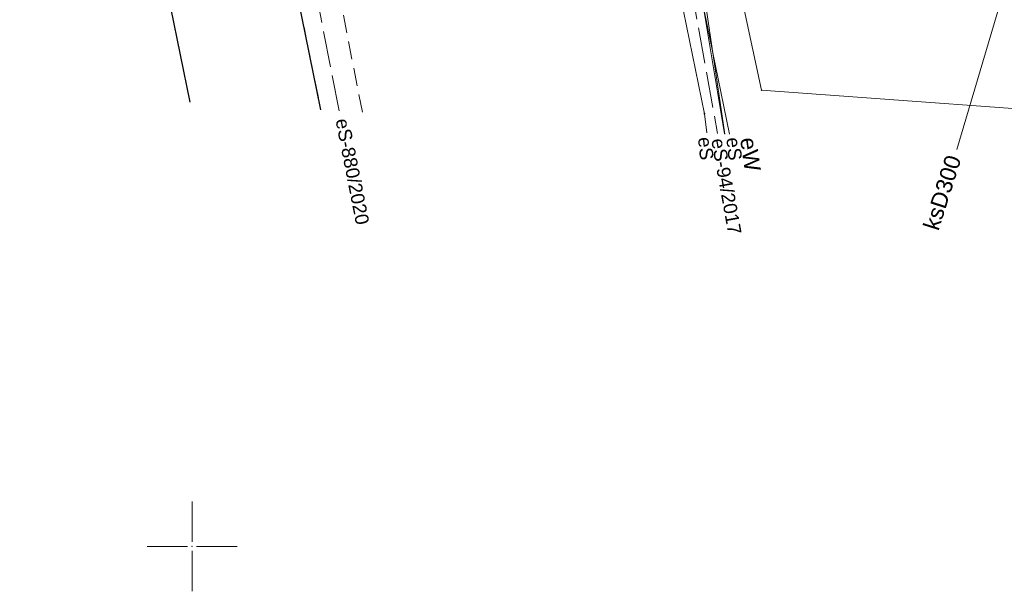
# Model space of a CAD drawing. Header units: metres. Extents: x 6603648 to 6604252, y 5739748 to 5740166.
# Tile 2 of 114: x 6603690 to 6603745, y 5739798 to 5739829. Entities that reach past the tile are written whole.
import ezdxf
from ezdxf.enums import TextEntityAlignment as Align

# ---------------------------------------------------------------- set-up
doc = ezdxf.new("R2010")
doc.units = ezdxf.units.M
doc.header["$PDSIZE"] = 0.75
for name, pattern in [('ARK_LIN', [50, 50, 0]), ('PRZER2-1', [1.5, 1, -0.5]), ('PRZER4-1', [2.5, 2, -0.5])]:
    doc.linetypes.add(name, pattern=pattern)
doc.layers.get('0').update_dxf_attribs({"linetype": 'CONTINUOUS'})
for name, color, linetype, lineweight, true_color in [('GEPPGD', 7, 'CONTINUOUS', 18, 0x008000), ('GESDZI', 7, 'CONTINUOUS', 18, 0x008000), ('GSLKRW', 7, 'CONTINUOUS', 25, 0x0a0909), ('GSPPRB', 7, 'CONTINUOUS', 18, 0x0a0909), ('GSSKOD', 7, 'CONTINUOUS', 18, 0x0a0909), ('GULESN', 1, 'CONTINUOUS', 18, 0xff0000), ('GULESN_O', 1, 'CONTINUOUS', 18, 0xff0000), ('GULEWN', 1, 'CONTINUOUS', 18, 0xff0000), ('GULEWN_O', 1, 'CONTINUOUS', 18, 0xff0000), ('GULKSP', 7, 'CONTINUOUS', 18, 0x803300), ('GULKSP_O', 7, 'CONTINUOUS', 18, 0x803300), ('GZLESN', 1, 'CONTINUOUS', 18, 0xff0000), ('GZLESN_O', 1, 'CONTINUOUS', 18, 0xff0000)]:
    doc.layers.add(name, color=color, linetype=linetype, lineweight=lineweight, true_color=true_color)
doc.layers.add('GUPESH', color=1, linetype='CONTINUOUS', true_color=0xff0000)
doc.layers.add('PKT_ARK', color=7, linetype='ARK_LIN', lineweight=18)
doc.styles.add('Arial', font='arial.ttf')

# ---------------------------------------------------------------- blocks, each defined once
blk = doc.blocks.new('GEPPGD1_2')
blk.add_hatch(color=0).paths.add_polyline_path([(-0.045, 0), (-0.042798, -0.013906), (-0.036406, -0.02645), (-0.02645, -0.036406), (-0.013906, -0.042798), (0, -0.045), (0.013906, -0.042798), (0.02645, -0.036406), (0.036406, -0.02645), (0.042798, -0.013906), (0.045, 0), (0.042798, 0.013906), (0.036406, 0.02645), (0.02645, 0.036406), (0.013906, 0.042798), (0, 0.045), (-0.013906, 0.042798), (-0.02645, 0.036406), (-0.036406, 0.02645), (-0.042798, 0.013906)])
blk = doc.blocks.new('GSPPRB0')
at = {"color": 0, "lineweight": 18}
blk.add_lwpolyline([(-0.007955, 0.0225), (0.007955, 0.0225), (0.0225, 0.007955), (0.0225, -0.007955), (0.007955, -0.0225), (-0.007955, -0.0225), (-0.0225, -0.007955), (-0.0225, 0.007955)], close=True, dxfattribs=at)
blk = doc.blocks.new('GUPESH1')
blk.add_hatch(color=0).paths.add_polyline_path([(0, 0.045), (-0.011647, 0.043467), (-0.0225, 0.038971), (-0.03182, 0.03182), (-0.038971, 0.0225), (-0.043467, 0.011647), (-0.045, 0), (-0.043467, -0.011647), (-0.038971, -0.0225), (-0.03182, -0.03182), (-0.0225, -0.038971), (-0.011647, -0.043467), (0, -0.045), (0.011647, -0.043467), (0.0225, -0.038971), (0.03182, -0.03182), (0.038971, -0.0225), (0.043467, -0.011647), (0.045, 0), (0.043467, 0.011647), (0.038971, 0.0225), (0.03182, 0.03182), (0.0225, 0.038971), (0.011647, 0.043467)])
blk = doc.blocks.new('ASS_SYM', base_point=(826.5, 303.25))
at = {"layer": 'PKT_ARK'}
for p, q in [((826.5, 303.5), (826.5, 305.75)), ((826.25, 303.25), (824, 303.25)), ((826.5, 303), (826.5, 300.75)), ((826.75, 303.25), (829, 303.25))]:
    blk.add_line(p, q, dxfattribs=at)
blk.add_point((826.5, 303.25), dxfattribs=at)
blk.add_point((826.5, 303.25), dxfattribs=at)

msp = doc.modelspace()

# ---------------------------------------------------------------- linework, layer by layer
at = {"layer": 'GESDZI', "color": 96, "linetype": 'Continuous', "lineweight": 18, "true_color": 0x008000}
msp.add_lwpolyline([(6603691.714, 5739863.768), (6603701.39, 5739966.18), (6603701.42, 5739966.51), (6603703.13, 5739958.06), (6603719.27, 5739878.71), (6603720.73, 5739871.73), (6603724.48, 5739853.38), (6603725.69, 5739853.31), (6603731.69, 5739825.4), (6603774.38, 5739822.29), (6603774.166, 5739819.991)], dxfattribs=at)
msp.add_lwpolyline([(6603776.95, 5739849.89), (6603774.38, 5739822.29), (6603731.69, 5739825.4), (6603725.69, 5739853.31)], close=True, dxfattribs=at)
at = {"layer": 'GSLKRW', "color": 18, "linetype": 'Continuous', "lineweight": 25, "true_color": 0x0a0909}
msp.add_lwpolyline([(6603719.265, 5739878.713), (6603701.51, 5739875.39), (6603700.52, 5739875.11), (6603697.32, 5739874.46), (6603690.404, 5739872.913), (6603693.287, 5739858.219), (6603698.253, 5739832.654), (6603699.88, 5739824.731)], dxfattribs=at)
msp.add_lwpolyline([(6603707.158, 5739824.31), (6603704.443, 5739837.718), (6603699.916, 5739861.472, -0.060227), (6603699.935, 5739863.022, -0.022922), (6603700.146, 5739864.007, -0.039829), (6603700.598, 5739865.366, -0.044587), (6603701.176, 5739866.498, -0.056823), (6603702.034, 5739867.605, -0.038015), (6603702.988, 5739868.404, -0.033525), (6603704.085, 5739869.066, -0.041009), (6603708.166, 5739870.578)], format="xyb", dxfattribs=at)
at = {"layer": 'GSSKOD', "color": 18, "linetype": 'PRZER2-1', "lineweight": 18, "true_color": 0x0a0909}
msp.add_lwpolyline([(6603709.474, 5739824.176), (6603706.468, 5739839.489), (6603702.138, 5739861.915, -0.097882), (6603702.264, 5739863.574, -0.054065), (6603702.924, 5739864.944, -0.061597), (6603703.839, 5739866.117, -0.078536), (6603704.944, 5739866.989, -0.075604), (6603706.656, 5739867.568), (6603720.835, 5739870.552), (6603720.488, 5739872.7), (6603708.166, 5739870.578), (6603705.156, 5739869.538), (6603704.085, 5739869.066), (6603702.988, 5739868.404, 0.050454), (6603702.034, 5739867.605, 0.049181), (6603701.176, 5739866.498, 0.035308), (6603700.598, 5739865.366, 0.032644), (6603700.146, 5739864.007, 0.099472), (6603699.916, 5739861.472), (6603704.443, 5739837.718), (6603707.158, 5739824.31)], format="xyb", dxfattribs=at)
at = {"layer": 'GULESN', "color": 1, "linetype": 'Continuous', "lineweight": 18, "true_color": 0xff0000}
for points in [[(6603729.627, 5739822.959), (6603726.18, 5739843.7), (6603723.42, 5739853.93), (6603719.81, 5739870.44), (6603718.15, 5739879.17), (6603713.29, 5739902.54), (6603709.8, 5739920.3), (6603705.4, 5739942.46), (6603700.28, 5739965.48), (6603695.5, 5739990.24)], [(6603728.65, 5739823.024), (6603728.51, 5739824.09), (6603726.5, 5739833.9), (6603726.11, 5739835.69), (6603725.11, 5739840.27), (6603721.74, 5739856.5), (6603719.23, 5739868.71), (6603717.1, 5739879.53), (6603716.55, 5739883.35), (6603712.06, 5739905.56), (6603707.87, 5739926.33), (6603703.66, 5739947.11), (6603698.6, 5739971.8), (6603695.46, 5739988.24)]]:
    msp.add_lwpolyline(points, dxfattribs=at)
at = {"layer": 'GULEWN', "color": 1, "linetype": 'Continuous', "lineweight": 18, "true_color": 0xff0000}
for points in [[(6603729.898, 5739822.941), (6603726.77, 5739838.271), (6603723.734, 5739854.652), (6603721.442, 5739865.946), (6603719.997, 5739871.658)], [(6603729.644, 5739822.958), (6603727.713, 5739836.04), (6603726.645, 5739842.179), (6603725.488, 5739847.476), (6603722.791, 5739858.028), (6603719.997, 5739871.658)]]:
    msp.add_lwpolyline(points, dxfattribs=at)
at = {"layer": 'GULKSP', "color": 36, "linetype": 'Continuous', "lineweight": 18, "true_color": 0x803300}
msp.add_lwpolyline([(6603742.558, 5739822.097), (6603752.492, 5739855.65), (6603764.434, 5739889.248), (6603768.678, 5739901.106)], dxfattribs=at)
at = {"layer": 'GZLESN', "color": 1, "linetype": 'PRZER4-1', "lineweight": 18, "true_color": 0xff0000}
for points in [[(6603708.175, 5739824.251), (6603700.91, 5739861.58), (6603700.88, 5739862.23), (6603700.92, 5739862.87), (6603701.01, 5739863.32), (6603701.11, 5739863.75), (6603701.29, 5739864.37), (6603701.52, 5739864.98), (6603701.75, 5739865.49), (6603702.03, 5739865.98), (6603702.36, 5739866.46), (6603702.74, 5739866.9), (6603703.14, 5739867.26), (6603703.57, 5739867.59), (6603704.04, 5739867.89), (6603704.53, 5739868.17), (6603706.45, 5739868.97), (6603708.44, 5739869.62), (6603716.34, 5739871.08), (6603692.59, 5739991.74), (6603697.34, 5739992.67), (6603697.48, 5739993.96)], [(6603721.043, 5739866.333), (6603722.6, 5739857.98), (6603723.75, 5739853.47), (6603729.237, 5739822.985)]]:
    msp.add_lwpolyline(points, dxfattribs=at)

# ---------------------------------------------------------------- block references
at = {"layer": 'GEPPGD', "color": 96, "linetype": 'Continuous', "lineweight": 18, "true_color": 0x008000, "rotation": 90}
msp.add_blockref('GEPPGD1_2', (6603731.69, 5739825.4), dxfattribs=at)
at = {"layer": 'GSPPRB', "color": 18, "linetype": 'Continuous', "lineweight": 18, "true_color": 0x0a0909, "rotation": 90}
msp.add_blockref('GSPPRB0', (6603728.51, 5739824.09), dxfattribs=at)
at = {"layer": 'GUPESH', "color": 1, "linetype": 'Continuous', "lineweight": 5, "true_color": 0xff0000, "rotation": 90}
msp.add_blockref('GUPESH1', (6603728.51, 5739824.09), dxfattribs=at)
at = {"layer": 'PKT_ARK', "linetype": 'Continuous'}
msp.add_blockref('ASS_SYM', (6603700, 5739800), dxfattribs=at)

# ---------------------------------------------------------------- texts
at = {"layer": 'GULESN_O', "color": 1, "linetype": 'Continuous', "lineweight": 0, "true_color": 0xff0000, "style": 'Arial'}
for p in [(6603728.213, 5739822.112), (6603729.793, 5739822.093)]:
    msp.add_text('eS', height=0.75, rotation=276.0441, dxfattribs=at).set_placement(p, align=Align.CENTER)
at = {"layer": 'GULEWN_O', "color": 1, "linetype": 'Continuous', "lineweight": 0, "true_color": 0xff0000, "style": 'Arial'}
msp.add_text('eW', height=0.9, rotation=278.3947, dxfattribs=at).set_placement((6603730.628, 5739821.766), align=Align.CENTER)
at = {"layer": 'GULKSP_O', "color": 36, "linetype": 'Continuous', "lineweight": 0, "true_color": 0x803300, "style": 'Arial'}
msp.add_text('ksD300', height=0.9, rotation=72.3579, dxfattribs=at).set_placement((6603742.171, 5739819.56), align=Align.CENTER)
at = {"layer": 'GZLESN_O', "color": 1, "linetype": 'Continuous', "lineweight": 0, "true_color": 0xff0000, "style": 'Arial'}
for s, rotation, p in [('eS-880/2020', 281.1354, (6603708.554, 5739820.798)), ('eS-94/2017', 280.2028, (6603729.362, 5739819.976))]:
    msp.add_text(s, height=0.75, rotation=rotation, dxfattribs=at).set_placement(p, align=Align.CENTER)

doc.saveas('drawing.dxf')
